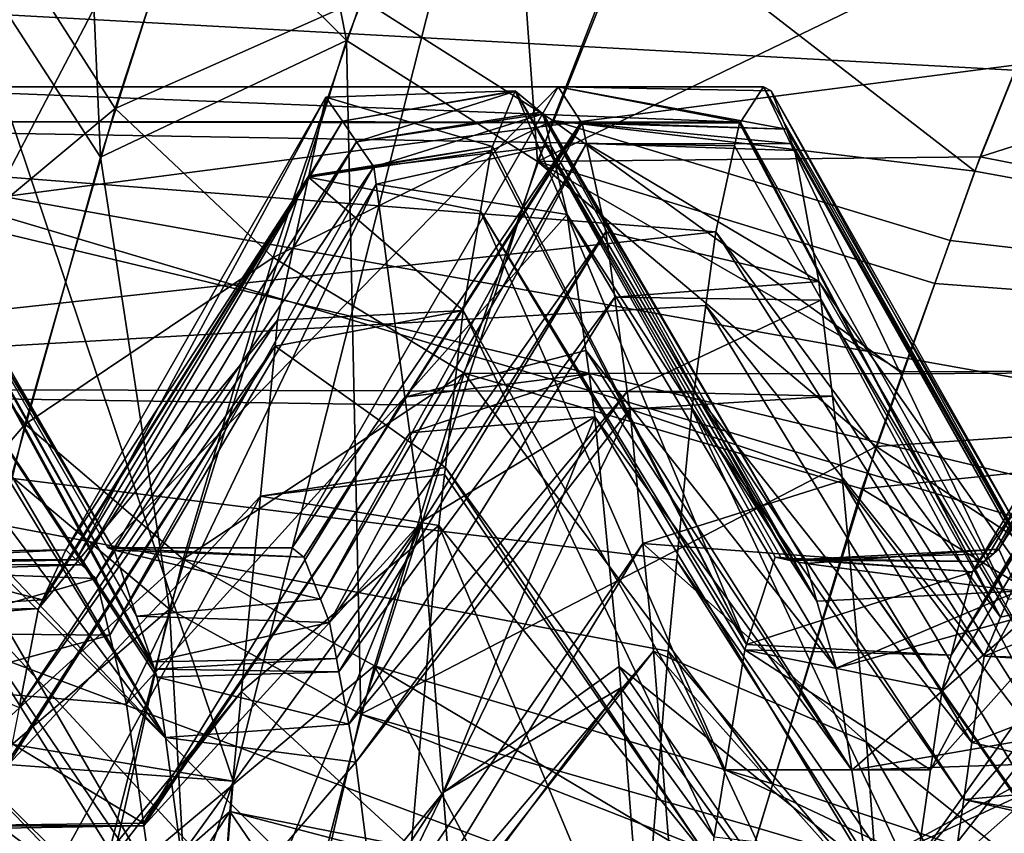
# Model space of a CAD drawing. Extents: x 0 to 200, y 18 to 95.
# Tile 22 of 256: x 30.804 to 31.873, y 49.417 to 50.3. Entities that reach past the tile are written whole.
import ezdxf

# ---------------------------------------------------------------- set-up
doc = ezdxf.new("R2010")
doc.units = 0

msp = doc.modelspace()

# ---------------------------------------------------------------- linework, layer by layer
for points in [[(32.548428, 54.895134, 1.499999), (31.358555, 52.606842, 1.499999), (38.450687, 49.605213, 1.499999)], [(29.777065, 48.735497), (57.841534, 53.63353), (29.699997, 47.227016)], [(57.841534, 53.63353), (58.344566, 52.458443), (29.699997, 47.227016)], [(29.962137, 50.000259), (57.841534, 53.63353), (29.777065, 48.735497)], [(30.255661, 51.244335), (57.841534, 53.63353), (29.962137, 50.000259)], [(31.358555, 52.606842, 26.5), (30.46833, 52.529137, 26.5), (30.602217, 50.141075, 26.5)], [(31.358555, 52.606842, 1.499999), (30.602217, 50.141075, 1.499999), (38.188873, 48.782566, 1.499999)], [(31.358555, 52.606842, 26.5), (30.602217, 50.141075, 26.5), (30.604929, 50.140488, 13.57913)], [(31.358555, 52.606842, 1.499999), (30.630558, 50.261272, 6.50774), (30.602217, 50.141075, 1.499999)], [(30.646265, 50.333065, 13.438724), (31.358555, 52.606842, 26.5), (30.604929, 50.140488, 13.57913)], [(31.358555, 52.606842, 1.499999), (30.688375, 50.52536, 6.706133), (30.630558, 50.261272, 6.50774)], [(38.450687, 49.605213, 1.499999), (31.358555, 52.606842, 1.499999), (38.188873, 48.782566, 1.499999)], [(58.344566, 52.458443), (58.744335, 51.244335), (29.699997, 47.227016)], [(29.884443, 50.60128, 27.5), (34.36409, 52.108208, 27.5), (33.249989, 47.227016, 27.5)], [(30.234142, 51.86227, 27.5), (29.684662, 49.573532, 27.5), (31.036169, 49.473732, 27.5)], [(30.234142, 51.86227, 26.5), (31.069384, 51.837749, 26.5), (29.684662, 49.573532, 26.5)], [(31.589582, 51.659164, 27.5), (30.234142, 51.86227, 27.5), (31.036169, 49.473732, 27.5)], [(29.684662, 49.573532, 26.5), (31.069384, 51.837749, 26.5), (30.493662, 49.564259, 26.5)], [(31.069384, 51.837749, 24), (31.589582, 51.659164, 24), (30.493662, 49.564259, 24)], [(31.069384, 51.837749, 26.5), (31.069384, 51.837749, 24), (30.493662, 49.564259, 24)], [(30.493662, 49.564259, 26.5), (31.069384, 51.837749, 26.5), (30.493662, 49.564259, 24)], [(30.493662, 49.564259, 24), (31.589582, 51.659164, 24), (31.036169, 49.473732, 24)], [(31.589582, 51.659164, 27.5), (31.036169, 49.473732, 27.5), (31.036169, 49.473732, 24)], [(31.589582, 51.659164, 24), (31.589582, 51.659164, 27.5), (31.036169, 49.473732, 24)], [(58.744335, 51.244335), (59.037842, 50.000259), (29.699997, 47.227016)], [(31.076252, 50.696423, 8.14689), (31.325743, 50.705799, 8.627839), (31.159014, 50.277176, 7.835209)], [(31.159014, 50.277176, 7.835209), (31.325743, 50.705799, 8.627839), (31.366348, 50.146023, 7.889915)], [(31.325743, 50.705799, 8.627839), (31.534374, 50.568535, 8.656494), (31.366348, 50.146023, 7.889915)], [(30.987352, 50.448528, 7.742561), (31.076252, 50.696423, 8.14689), (31.159014, 50.277176, 7.835209)], [(30.775145, 50.330734, 7.22225), (30.870422, 50.644711, 7.6195), (30.89197, 50.150681, 7.367976)], [(30.870422, 50.644711, 7.6195), (30.987352, 50.448528, 7.742561), (30.89197, 50.150681, 7.367976)], [(29.884443, 50.60128, 27.5), (33.249989, 47.227016, 27.5), (29.499992, 47.227016, 27.5)], [(32.999992, 47.227016, 63), (29.884443, 50.60128, 63), (29.499992, 47.227016, 63)], [(33.431755, 50.348579, 63), (29.884443, 50.60128, 63), (32.999992, 47.227016, 63)], [(31.534374, 50.568535, 8.656494), (31.960115, 50.433132, 8.596141), (31.366348, 50.146023, 7.889915)], [(31.846672, 50.151115, 8.076556), (32.999992, 50.5201, 8.814417), (32.999992, 49.923813, 7.769015)], [(31.960115, 50.433132, 8.596141), (32.999992, 50.5201, 8.814417), (31.846672, 50.151115, 8.076556)], [(31.003593, 50.49577, 12.188375), (30.791178, 50.386406, 12.714248), (30.908003, 50.203442, 12.572195)], [(31.175316, 50.322651, 12.099188), (31.003593, 50.49577, 12.188375), (30.908003, 50.203442, 12.572195)], [(30.987352, 50.448528, 7.742561), (31.159014, 50.277176, 7.835209), (30.89197, 50.150681, 7.367976)], [(31.960115, 50.433132, 8.596141), (31.846672, 50.151115, 8.076556), (31.366348, 50.146023, 7.889915)], [(31.47237, 50.420944, 11.664536), (31.175316, 50.322651, 12.099188), (31.382725, 50.190586, 12.047)], [(31.47237, 50.420944, 11.664536), (31.382725, 50.190586, 12.047), (31.840683, 50.135532, 11.946928)], [(31.956732, 50.425198, 11.421844), (31.47237, 50.420944, 11.664536), (31.840683, 50.135532, 11.946928)], [(31.956732, 50.425198, 11.421844), (31.840683, 50.135532, 11.946928), (32.999992, 49.923813, 12.230985)], [(30.908003, 50.203442, 12.572195), (30.791178, 50.386406, 12.714248), (30.693398, 50.024948, 13.085358)], [(29.499992, 50.376331, 257.358826), (33.239944, 49.481468, 257.18277), (29.499992, 47.227016, 257)], [(66.499992, 47.227016, 285), (66.499992, 50.376331, 284.641174), (29.499992, 47.227016, 285)], [(66.499992, 50.376331, 284.641174), (29.499992, 50.376331, 284.641174), (29.499992, 47.227016, 285)], [(29.499992, 50.376331, 257.358826), (33.455521, 50.158875, 257.344818), (33.239944, 49.481468, 257.18277)], [(29.499992, 50.376331, 257.358826), (33.52195, 50.367607, 257.394745), (33.455521, 50.158875, 257.344818)], [(30.775145, 50.330734, 7.22225), (30.89197, 50.150681, 7.367976), (30.795441, 49.804348, 7.028211)], [(31.175316, 50.322651, 12.099188), (30.908003, 50.203442, 12.572195), (31.079515, 50.041878, 12.463138)], [(31.382725, 50.190586, 12.047), (31.175316, 50.322651, 12.099188), (31.079515, 50.041878, 12.463138)], [(30.89197, 50.150681, 7.367976), (31.159014, 50.277176, 7.835209), (30.967102, 49.66058, 7.159654)], [(30.967102, 49.66058, 7.159654), (31.159014, 50.277176, 7.835209), (31.174437, 49.546593, 7.244531)], [(31.159014, 50.277176, 7.835209), (31.366348, 50.146023, 7.889915), (31.174437, 49.546593, 7.244531)], [(29.999987, 50.190079, 9.530697), (30.61132, 50.227016, 10.000002), (31.586319, 50.188816, 9.530802)], [(30.899986, 49.727016, 10.000002), (30.61132, 50.227016, 10.000002), (30.907021, 49.724472, 10.1109)], [(30.61132, 50.227016, 10.000002), (30.619652, 50.222912, 10.156881), (30.907021, 49.724472, 10.1109)], [(31.38867, 50.227016, 10.000002), (30.61132, 50.227016, 10.000002), (30.899986, 49.727016, 10.000002)], [(30.61132, 50.227016, 10.000002), (31.38867, 50.227016, 10.000002), (31.586319, 50.188816, 9.530802)], [(30.619652, 50.222912, 10.156881), (30.636326, 50.181076, 10.468092), (30.907021, 49.724472, 10.1109)], [(31.099991, 49.727016, 10.000002), (31.38867, 50.227016, 10.000002), (30.899986, 49.727016, 10.000002)], [(31.413673, 50.188816, 10.469202), (31.38867, 50.227016, 10.000002), (31.099991, 49.727016, 10.000002)], [(31.619638, 50.222912, 10.156881), (31.38867, 50.227016, 10.000002), (31.636328, 50.181076, 10.468092)], [(31.38867, 50.227016, 10.000002), (31.413673, 50.188816, 10.469202), (31.636328, 50.181076, 10.468092)], [(31.38867, 50.227016, 10.000002), (31.611324, 50.227016, 10.000002), (31.586319, 50.188816, 9.530802)], [(31.611324, 50.227016, 10.000002), (31.38867, 50.227016, 10.000002), (31.619638, 50.222912, 10.156881)], [(31.586319, 50.188816, 9.530802), (31.611324, 50.227016, 10.000002), (31.876772, 49.671333, 9.641704)], [(31.611324, 50.227016, 10.000002), (31.89996, 49.726921, 10.000031), (31.876772, 49.671333, 9.641704)], [(31.611324, 50.227016, 10.000002), (31.619638, 50.222912, 10.156881), (31.89996, 49.726921, 10.000031)], [(31.89996, 49.726921, 10.000031), (31.619638, 50.222912, 10.156881), (31.926081, 49.668858, 10.404859)], [(31.619638, 50.222912, 10.156881), (31.636328, 50.181076, 10.468092), (31.926081, 49.668858, 10.404859)], [(32.14027, 50.200024, 9.816963), (32.148556, 50.226902, 9.969901), (31.86132, 49.720787, 10.000344)], [(32.148556, 50.226902, 9.969901), (31.866804, 49.725533, 10.086063), (31.86132, 49.720787, 10.000344)], [(32.148556, 50.226902, 9.969901), (32.16222, 50.187431, 10.223471), (31.866804, 49.725533, 10.086063)], [(30.854507, 49.724709, 9.892057), (31.136438, 50.215942, 9.741959), (30.865759, 49.714046, 10.068119)], [(31.11805, 50.13063, 9.407632), (31.136438, 50.215942, 9.741959), (30.854507, 49.724709, 9.892057)], [(31.136438, 50.215942, 9.741959), (31.154499, 50.18969, 10.079798), (30.865759, 49.714046, 10.068119)], [(31.317562, 50.162346, 9.393327), (31.136438, 50.215942, 9.741959), (31.11805, 50.13063, 9.407632)], [(31.342014, 50.222763, 9.849683), (31.136438, 50.215942, 9.741959), (31.317562, 50.162346, 9.393327)], [(31.136438, 50.215942, 9.741959), (31.342014, 50.222763, 9.849683), (31.154499, 50.18969, 10.079798)], [(31.342014, 50.222763, 9.849683), (31.342463, 50.222389, 9.858124), (31.154499, 50.18969, 10.079798)], [(31.154499, 50.18969, 10.079798), (31.342463, 50.222389, 9.858124), (31.169847, 50.167362, 10.367122)], [(31.342463, 50.222389, 9.858124), (31.369671, 50.19976, 10.369789), (31.169847, 50.167362, 10.367122)], [(31.342014, 50.222763, 9.849683), (31.317562, 50.162346, 9.393327), (31.59304, 49.622158, 9.293783)], [(31.624212, 49.716709, 9.77321), (31.342014, 50.222763, 9.849683), (31.59304, 49.622158, 9.293783)], [(31.342463, 50.222389, 9.858124), (31.342014, 50.222763, 9.849683), (31.624212, 49.716709, 9.77321)], [(31.369671, 50.19976, 10.369789), (31.342463, 50.222389, 9.858124), (31.638666, 49.713757, 9.999826)], [(31.342463, 50.222389, 9.858124), (31.631126, 49.715294, 9.881698), (31.638666, 49.713757, 9.999826)], [(31.342463, 50.222389, 9.858124), (31.624212, 49.716709, 9.77321), (31.631126, 49.715294, 9.881698)], [(30.908003, 50.203442, 12.572195), (30.693398, 50.024948, 13.085358), (30.810282, 49.86121, 12.921556)], [(31.079515, 50.041878, 12.463138), (30.908003, 50.203442, 12.572195), (30.810282, 49.86121, 12.921556)], [(31.369671, 50.19976, 10.369789), (31.37225, 50.19762, 10.41821), (31.169847, 50.167362, 10.367122)], [(31.169847, 50.167362, 10.367122), (31.37225, 50.19762, 10.41821), (31.188473, 50.140282, 10.715574)], [(31.37225, 50.19762, 10.41821), (31.380548, 50.163162, 10.570575), (31.188473, 50.140282, 10.715574)], [(31.37225, 50.19762, 10.41821), (31.369671, 50.19976, 10.369789), (31.657278, 49.709953, 10.29158)], [(31.369671, 50.19976, 10.369789), (31.638666, 49.713757, 9.999826), (31.657278, 49.709953, 10.29158)], [(31.380548, 50.163162, 10.570575), (31.37225, 50.19762, 10.41821), (31.66923, 49.668922, 10.474399)], [(31.37225, 50.19762, 10.41821), (31.657278, 49.709953, 10.29158), (31.66923, 49.668922, 10.474399)], [(32.109768, 50.100964, 9.253297), (32.14027, 50.200024, 9.816963), (31.838238, 49.700756, 9.638618)], [(32.14027, 50.200024, 9.816963), (31.851397, 49.712181, 9.844911), (31.838238, 49.700756, 9.638618)], [(32.14027, 50.200024, 9.816963), (31.86132, 49.720787, 10.000344), (31.851397, 49.712181, 9.844911)], [(29.999987, 50.190079, 9.530697), (31.559586, 50.069901, 9.041872), (29.999987, 49.900036, 8.638028)], [(29.999987, 50.190079, 9.530697), (31.580076, 50.163029, 9.416305), (31.559586, 50.069901, 9.041872)], [(29.999987, 50.190079, 9.530697), (31.585455, 50.187508, 9.51473), (31.580076, 50.163029, 9.416305)], [(29.999987, 50.190079, 9.530697), (31.586319, 50.188816, 9.530802), (31.585455, 50.187508, 9.51473)], [(30.636326, 50.181076, 10.468092), (30.642569, 50.165394, 10.58479), (30.931204, 49.652828, 10.482736)], [(30.907021, 49.724472, 10.1109), (30.636326, 50.181076, 10.468092), (30.931204, 49.652828, 10.482736)], [(30.865759, 49.714046, 10.068119), (31.154499, 50.18969, 10.079798), (30.87154, 49.708572, 10.158558)], [(31.154499, 50.18969, 10.079798), (31.169847, 50.167362, 10.367122), (30.87154, 49.708572, 10.158558)], [(31.382725, 50.190586, 12.047), (31.079515, 50.041878, 12.463138), (31.286673, 49.916298, 12.396068)], [(31.413673, 50.188816, 10.469202), (31.099991, 49.727016, 10.000002), (31.112789, 49.716965, 10.200836)], [(31.414524, 50.187508, 10.48527), (31.413673, 50.188816, 10.469202), (31.112789, 49.716965, 10.200836)], [(31.414524, 50.187508, 10.48527), (31.112789, 49.716965, 10.200836), (31.130672, 49.671341, 10.47698)], [(31.419321, 50.165733, 10.572813), (31.414524, 50.187508, 10.48527), (31.130672, 49.671341, 10.47698)], [(31.382725, 50.190586, 12.047), (31.286673, 49.916298, 12.396068), (31.7626, 49.915806, 12.224648)], [(31.813934, 50.060276, 12.042046), (31.382725, 50.190586, 12.047), (31.7626, 49.915806, 12.224648)], [(31.840683, 50.135532, 11.946928), (31.382725, 50.190586, 12.047), (31.813934, 50.060276, 12.042046)], [(31.413673, 50.188816, 10.469202), (31.414524, 50.187508, 10.48527), (31.636328, 50.181076, 10.468092)], [(31.636328, 50.181076, 10.468092), (31.414524, 50.187508, 10.48527), (31.64257, 50.165398, 10.584738)], [(31.414524, 50.187508, 10.48527), (31.419321, 50.165733, 10.572813), (31.64257, 50.165398, 10.584738)], [(31.580076, 50.163029, 9.416305), (31.585455, 50.187508, 9.51473), (31.868681, 49.651909, 9.516474)], [(31.585455, 50.187508, 9.51473), (31.586319, 50.188816, 9.530802), (31.868681, 49.651909, 9.516474)], [(31.586319, 50.188816, 9.530802), (31.876772, 49.671333, 9.641704), (31.868681, 49.651909, 9.516474)], [(31.926081, 49.668858, 10.404859), (31.636328, 50.181076, 10.468092), (31.931221, 49.657413, 10.484636)], [(31.636328, 50.181076, 10.468092), (31.64257, 50.165398, 10.584738), (31.931221, 49.657413, 10.484636)], [(31.866804, 49.725533, 10.086063), (32.16222, 50.187431, 10.223471), (31.887918, 49.679886, 10.414131)], [(30.642569, 50.165394, 10.58479), (30.645519, 50.157997, 10.639802), (30.947968, 49.603214, 10.740239)], [(30.931204, 49.652828, 10.482736), (30.642569, 50.165394, 10.58479), (30.947968, 49.603214, 10.740239)], [(30.87154, 49.708572, 10.158558), (31.169847, 50.167362, 10.367122), (30.88744, 49.693508, 10.40725)], [(31.169847, 50.167362, 10.367122), (31.188473, 50.140282, 10.715574), (30.88744, 49.693508, 10.40725)], [(31.315847, 50.158096, 9.361208), (31.317562, 50.162346, 9.393327), (31.117752, 50.129211, 9.402074)], [(31.317562, 50.162346, 9.393327), (31.11805, 50.13063, 9.407632), (31.117752, 50.129211, 9.402074)], [(31.419321, 50.165733, 10.572813), (31.130672, 49.671341, 10.47698), (31.140656, 49.645866, 10.631174)], [(31.440407, 50.069901, 10.958128), (31.419321, 50.165733, 10.572813), (31.140656, 49.645866, 10.631174)], [(31.188473, 50.140282, 10.715574), (31.380548, 50.163162, 10.570575), (31.191021, 50.121548, 10.759357)], [(31.191021, 50.121548, 10.759357), (31.380548, 50.163162, 10.570575), (31.398476, 50.088757, 10.899581)], [(31.317562, 50.162346, 9.393327), (31.315847, 50.158096, 9.361208), (31.59304, 49.622158, 9.293783)], [(31.398476, 50.088757, 10.899581), (31.380548, 50.163162, 10.570575), (31.66923, 49.668922, 10.474399)], [(31.645521, 50.157997, 10.639802), (31.419321, 50.165733, 10.572813), (31.671406, 50.015762, 11.105843)], [(31.419321, 50.165733, 10.572813), (31.440407, 50.069901, 10.958128), (31.671406, 50.015762, 11.105843)], [(31.64257, 50.165398, 10.584738), (31.419321, 50.165733, 10.572813), (31.645521, 50.157997, 10.639802)], [(31.559586, 50.069901, 9.041872), (31.580076, 50.163029, 9.416305), (31.868681, 49.651909, 9.516474)], [(31.931221, 49.657413, 10.484636), (31.64257, 50.165398, 10.584738), (31.945303, 49.626114, 10.702845)], [(31.64257, 50.165398, 10.584738), (31.645521, 50.157997, 10.639802), (31.945303, 49.626114, 10.702845)], [(30.645519, 50.157997, 10.639802), (30.671402, 50.015762, 11.105843), (30.950636, 49.59528, 10.781407)], [(30.947968, 49.603214, 10.740239), (30.645519, 50.157997, 10.639802), (30.950636, 49.59528, 10.781407)], [(30.795441, 49.804348, 7.028211), (30.89197, 50.150681, 7.367976), (30.967102, 49.66058, 7.159654)], [(31.315847, 50.158096, 9.361208), (31.117752, 50.129211, 9.402074), (31.30439, 50.092319, 9.155836)], [(31.315847, 50.158096, 9.361208), (31.30439, 50.092319, 9.155836), (31.59304, 49.622158, 9.293783)], [(31.366348, 50.146023, 7.889915), (31.846672, 50.151115, 8.076556), (31.79723, 50.013756, 7.897936)], [(31.645521, 50.157997, 10.639802), (31.671406, 50.015762, 11.105843), (31.945303, 49.626114, 10.702845)], [(31.79723, 50.013756, 7.897936), (31.846672, 50.151115, 8.076556), (32.999992, 49.923813, 7.769015)], [(38.038387, 47.93248, 1.499999), (30.602217, 50.141075, 1.499999), (30.304358, 47.579166, 1.499999)], [(38.188873, 48.782566, 1.499999), (30.602217, 50.141075, 1.499999), (38.038387, 47.93248, 1.499999)], [(30.88744, 49.693508, 10.40725), (31.188473, 50.140282, 10.715574), (30.902281, 49.632095, 10.631755)], [(31.188473, 50.140282, 10.715574), (31.191021, 50.121548, 10.759357), (30.902281, 49.632095, 10.631755)], [(31.366348, 50.146023, 7.889915), (31.733528, 49.836811, 7.667843), (31.174437, 49.546593, 7.244531)], [(31.366348, 50.146023, 7.889915), (31.762779, 49.918034, 7.773463), (31.733528, 49.836811, 7.667843)], [(31.366348, 50.146023, 7.889915), (31.79723, 50.013756, 7.897936), (31.762779, 49.918034, 7.773463)], [(31.117752, 50.129211, 9.402074), (30.82925, 49.670612, 9.499617), (30.824825, 49.661137, 9.430852)], [(31.084255, 49.973824, 8.793153), (31.117752, 50.129211, 9.402074), (30.824825, 49.661137, 9.430852)], [(31.11805, 50.13063, 9.407632), (30.854507, 49.724709, 9.892057), (30.82925, 49.670612, 9.499617)], [(31.117752, 50.129211, 9.402074), (31.11805, 50.13063, 9.407632), (30.82925, 49.670612, 9.499617)], [(31.285555, 49.984287, 8.818515), (31.117752, 50.129211, 9.402074), (31.084255, 49.973824, 8.793153)], [(31.30439, 50.092319, 9.155836), (31.117752, 50.129211, 9.402074), (31.285555, 49.984287, 8.818515)], [(31.840683, 50.135532, 11.946928), (31.813934, 50.060276, 12.042046), (32.999992, 49.923813, 12.230985)], [(30.902281, 49.632095, 10.631755), (31.191021, 50.121548, 10.759357), (30.920357, 49.557301, 10.905166)], [(31.191021, 50.121548, 10.759357), (31.222313, 49.890568, 11.299149), (30.920357, 49.557301, 10.905166)], [(31.191021, 50.121548, 10.759357), (31.398476, 50.088757, 10.899581), (31.222313, 49.890568, 11.299149)], [(32.103687, 50.081184, 9.140771), (32.109768, 50.100964, 9.253297), (31.814888, 49.610596, 9.283934)], [(32.109768, 50.100964, 9.253297), (31.838238, 49.700756, 9.638618), (31.814888, 49.610596, 9.283934)], [(31.398476, 50.088757, 10.899581), (31.418652, 49.941086, 11.24955), (31.222313, 49.890568, 11.299149)], [(31.30439, 50.092319, 9.155836), (31.285555, 49.984287, 8.818515), (31.569914, 49.485977, 8.958201)], [(31.591146, 49.616405, 9.264592), (31.30439, 50.092319, 9.155836), (31.569914, 49.485977, 8.958201)], [(31.59304, 49.622158, 9.293783), (31.30439, 50.092319, 9.155836), (31.591146, 49.616405, 9.264592)], [(31.418652, 49.941086, 11.24955), (31.398476, 50.088757, 10.899581), (31.690329, 49.596432, 10.797411)], [(31.398476, 50.088757, 10.899581), (31.66923, 49.668922, 10.474399), (31.690329, 49.596432, 10.797411)], [(32.096416, 50.05759, 9.006512), (32.103687, 50.081184, 9.140771), (31.814888, 49.610596, 9.283934)], [(31.559586, 50.069901, 9.041872), (31.548828, 49.989826, 8.855794), (29.999987, 49.900036, 8.638028)], [(31.440407, 50.069901, 10.958128), (31.140656, 49.645866, 10.631174), (31.148031, 49.606724, 10.739643)], [(31.440407, 50.069901, 10.958128), (31.148031, 49.606724, 10.739643), (31.150728, 49.5924, 10.77934)], [(31.449974, 49.998722, 11.12353), (31.440407, 50.069901, 10.958128), (31.150728, 49.5924, 10.77934)], [(31.671406, 50.015762, 11.105843), (31.440407, 50.069901, 10.958128), (31.449974, 49.998722, 11.12353)], [(31.548828, 49.989826, 8.855794), (31.559586, 50.069901, 9.041872), (31.850904, 49.609303, 9.241804)], [(31.559586, 50.069901, 9.041872), (31.868681, 49.651909, 9.516474), (31.850904, 49.609303, 9.241804)], [(32.999992, 49.923813, 12.230985), (31.813934, 50.060276, 12.042046), (31.7626, 49.915806, 12.224648)], [(32.096416, 50.05759, 9.006512), (31.805172, 49.573036, 9.136185), (31.792582, 49.485966, 8.958955)], [(32.067196, 49.793816, 8.525819), (32.096416, 50.05759, 9.006512), (31.792582, 49.485966, 8.958955)], [(32.096416, 50.05759, 9.006512), (31.814888, 49.610596, 9.283934), (31.805172, 49.573036, 9.136185)], [(31.079515, 50.041878, 12.463138), (30.810282, 49.86121, 12.921556), (30.981899, 49.714787, 12.793027)], [(31.286673, 49.916298, 12.396068), (31.079515, 50.041878, 12.463138), (30.981899, 49.714787, 12.793027)], [(30.810282, 49.86121, 12.921556), (30.693398, 50.024948, 13.085358), (30.599535, 49.615292, 13.411782)], [(30.671402, 50.015762, 11.105843), (30.673817, 49.995644, 11.146575), (30.962423, 49.52124, 10.948449)], [(30.953541, 49.586685, 10.826007), (30.671402, 50.015762, 11.105843), (30.962423, 49.52124, 10.948449)], [(30.950636, 49.59528, 10.781407), (30.671402, 50.015762, 11.105843), (30.953541, 49.586685, 10.826007)], [(31.671406, 50.015762, 11.105843), (31.449974, 49.998722, 11.12353), (31.673819, 49.995632, 11.146594)], [(31.945303, 49.626114, 10.702845), (31.671406, 50.015762, 11.105843), (31.962425, 49.512199, 10.945223)], [(31.671406, 50.015762, 11.105843), (31.673819, 49.995632, 11.146594), (31.962425, 49.512199, 10.945223)], [(31.79723, 50.013756, 7.897936), (32.999992, 49.923813, 7.769015), (31.762779, 49.918034, 7.773463)], [(59.037842, 50.000259), (59.222916, 48.735497), (29.699997, 47.227016)], [(31.449974, 49.998722, 11.12353), (31.150728, 49.5924, 10.77934), (31.161398, 49.535728, 10.936383)], [(31.463667, 49.896729, 11.360548), (31.449974, 49.998722, 11.12353), (31.161398, 49.535728, 10.936383)], [(31.673819, 49.995632, 11.146594), (31.449974, 49.998722, 11.12353), (31.463667, 49.896729, 11.360548)], [(29.999987, 49.900036, 8.638028), (31.548828, 49.989826, 8.855794), (31.53631, 49.896729, 8.639451)], [(30.673817, 49.995644, 11.146575), (30.686319, 49.891357, 11.357684), (30.962423, 49.52124, 10.948449)], [(31.673819, 49.995632, 11.146594), (31.463667, 49.896729, 11.360548), (31.686321, 49.891357, 11.357684)], [(31.53631, 49.896729, 8.639451), (31.548828, 49.989826, 8.855794), (31.837494, 49.515652, 9.053815)], [(31.548828, 49.989826, 8.855794), (31.850904, 49.609303, 9.241804), (31.837494, 49.515652, 9.053815)], [(31.962425, 49.512199, 10.945223), (31.673819, 49.995632, 11.146594), (31.974421, 49.432339, 11.115145)], [(31.673819, 49.995632, 11.146594), (31.686321, 49.891357, 11.357684), (31.974421, 49.432339, 11.115145)], [(31.285555, 49.984287, 8.818515), (31.081543, 49.945896, 8.750308), (31.266287, 49.814049, 8.497957)], [(31.285555, 49.984287, 8.818515), (31.084255, 49.973824, 8.793153), (31.081543, 49.945896, 8.750308)], [(31.285555, 49.984287, 8.818515), (31.266287, 49.814049, 8.497957), (31.558081, 49.413357, 8.787599)], [(31.569914, 49.485977, 8.958201), (31.285555, 49.984287, 8.818515), (31.558081, 49.413357, 8.787599)], [(31.084255, 49.973824, 8.793153), (30.824825, 49.661137, 9.430852), (30.803875, 49.553722, 9.120486)], [(31.081543, 49.945896, 8.750308), (31.084255, 49.973824, 8.793153), (30.803875, 49.553722, 9.120486)], [(31.065628, 49.782925, 8.500293), (31.081543, 49.945896, 8.750308), (30.791685, 49.491203, 8.939837)], [(31.081543, 49.945896, 8.750308), (30.792744, 49.496643, 8.955545), (30.791685, 49.491203, 8.939837)], [(31.081543, 49.945896, 8.750308), (30.803875, 49.553722, 9.120486), (30.792744, 49.496643, 8.955545)], [(31.266287, 49.814049, 8.497957), (31.081543, 49.945896, 8.750308), (31.065628, 49.782925, 8.500293)], [(31.418652, 49.941086, 11.24955), (31.422138, 49.915611, 11.309921), (31.222313, 49.890568, 11.299149)], [(31.422138, 49.915611, 11.309921), (31.418652, 49.941086, 11.24955), (31.707317, 49.485786, 11.039622)], [(31.418652, 49.941086, 11.24955), (31.690329, 49.596432, 10.797411), (31.707317, 49.485786, 11.039622)], [(32.999992, 49.923813, 12.230985), (31.71818, 49.790802, 12.382646), (32.999992, 49.008659, 13.012595)], [(32.999992, 49.923813, 12.230985), (31.7626, 49.915806, 12.224648), (31.71818, 49.790802, 12.382646)], [(31.733528, 49.836811, 7.667843), (32.999992, 49.923813, 7.769015), (32.999992, 49.008659, 6.987404)], [(31.762779, 49.918034, 7.773463), (32.999992, 49.923813, 7.769015), (31.733528, 49.836811, 7.667843)], [(31.286673, 49.916298, 12.396068), (30.981899, 49.714787, 12.793027), (31.189188, 49.598984, 12.710523)], [(31.286673, 49.916298, 12.396068), (31.189188, 49.598984, 12.710523), (31.62159, 49.470856, 12.674216)], [(31.222313, 49.890568, 11.299149), (31.422138, 49.915611, 11.309921), (31.227589, 49.851559, 11.390303)], [(31.422138, 49.915611, 11.309921), (31.428471, 49.86924, 11.419829), (31.227589, 49.851559, 11.390303)], [(31.71818, 49.790802, 12.382646), (31.286673, 49.916298, 12.396068), (31.62159, 49.470856, 12.674216)], [(31.7626, 49.915806, 12.224648), (31.286673, 49.916298, 12.396068), (31.71818, 49.790802, 12.382646)], [(31.428471, 49.86924, 11.419829), (31.422138, 49.915611, 11.309921), (31.707317, 49.485786, 11.039622)], [(29.999987, 49.900036, 8.638028), (31.50782, 49.614773, 8.183792), (31.486317, 49.344196, 7.882398)], [(29.999987, 49.348335, 7.87868), (29.999987, 49.900036, 8.638028), (31.486317, 49.344196, 7.882398)], [(29.999987, 49.900036, 8.638028), (31.517565, 49.713585, 8.338299), (31.50782, 49.614773, 8.183792)], [(29.999987, 49.900036, 8.638028), (31.533703, 49.877296, 8.594294), (31.517565, 49.713585, 8.338299)], [(29.999987, 49.900036, 8.638028), (31.53631, 49.896729, 8.639451), (31.533703, 49.877296, 8.594294)], [(31.463667, 49.896729, 11.360548), (31.161398, 49.535728, 10.936383), (31.169146, 49.49461, 11.050324)], [(31.46629, 49.877296, 11.40571), (31.463667, 49.896729, 11.360548), (31.169146, 49.49461, 11.050324)], [(31.686321, 49.891357, 11.357684), (31.463667, 49.896729, 11.360548), (31.46629, 49.877296, 11.40571)], [(31.533703, 49.877296, 8.594294), (31.53631, 49.896729, 8.639451), (31.828657, 49.454071, 8.930195)], [(31.53631, 49.896729, 8.639451), (31.837494, 49.515652, 9.053815), (31.828657, 49.454071, 8.930195)], [(30.686319, 49.891357, 11.357684), (30.697287, 49.799961, 11.542711), (30.962423, 49.52124, 10.948449)], [(30.920357, 49.557301, 10.905166), (31.222313, 49.890568, 11.299149), (30.938805, 49.428299, 11.164009)], [(31.222313, 49.890568, 11.299149), (31.227589, 49.851559, 11.390303), (30.938805, 49.428299, 11.164009)], [(31.686321, 49.891357, 11.357684), (31.46629, 49.877296, 11.40571), (31.697289, 49.799961, 11.542711)], [(31.686321, 49.891357, 11.357684), (31.697289, 49.799961, 11.542711), (31.974421, 49.432339, 11.115145)], [(31.46629, 49.877296, 11.40571), (31.169146, 49.49461, 11.050324), (31.19208, 49.313145, 11.360704)], [(31.480625, 49.731789, 11.633232), (31.46629, 49.877296, 11.40571), (31.19208, 49.313145, 11.360704)], [(31.697289, 49.799961, 11.542711), (31.46629, 49.877296, 11.40571), (31.480625, 49.731789, 11.633232)], [(31.517565, 49.713585, 8.338299), (31.533703, 49.877296, 8.594294), (31.806171, 49.297199, 8.6153)], [(31.533703, 49.877296, 8.594294), (31.828657, 49.454071, 8.930195), (31.806171, 49.297199, 8.6153)], [(30.810282, 49.86121, 12.921556), (30.599535, 49.615292, 13.411782), (30.716688, 49.474174, 13.228305)], [(30.981899, 49.714787, 12.793027), (30.810282, 49.86121, 12.921556), (30.716688, 49.474174, 13.228305)], [(31.227589, 49.851559, 11.390303), (31.428471, 49.86924, 11.419829), (31.240612, 49.755421, 11.614967)], [(31.240612, 49.755421, 11.614967), (31.428471, 49.86924, 11.419829), (31.264036, 49.461498, 11.941955)], [(31.428471, 49.86924, 11.419829), (31.454922, 49.598206, 11.837725), (31.264036, 49.461498, 11.941955)], [(31.454922, 49.598206, 11.837725), (31.428471, 49.86924, 11.419829), (31.723394, 49.381023, 11.268951)], [(31.428471, 49.86924, 11.419829), (31.707317, 49.485786, 11.039622), (31.723394, 49.381023, 11.268951)], [(30.938805, 49.428299, 11.164009), (31.227589, 49.851559, 11.390303), (30.939207, 49.42548, 11.169661)], [(31.227589, 49.851559, 11.390303), (31.240612, 49.755421, 11.614967), (30.939207, 49.42548, 11.169661)], [(31.174437, 49.546593, 7.244531), (31.733528, 49.836811, 7.667843), (31.606689, 49.422619, 7.280145)], [(31.606689, 49.422619, 7.280145), (31.733528, 49.836811, 7.667843), (32.999992, 49.008659, 6.987404)], [(31.265453, 49.80666, 8.484043), (31.266287, 49.814049, 8.497957), (31.065628, 49.782925, 8.500293)], [(31.265453, 49.80666, 8.484043), (31.065628, 49.782925, 8.500293), (31.259165, 49.751129, 8.379481)], [(31.265453, 49.80666, 8.484043), (31.259165, 49.751129, 8.379481), (31.554968, 49.38538, 8.747585)], [(31.266287, 49.814049, 8.497957), (31.265453, 49.80666, 8.484043), (31.554968, 49.38538, 8.747585)], [(31.558081, 49.413357, 8.787599), (31.266287, 49.814049, 8.497957), (31.554968, 49.38538, 8.747585)], [(30.697287, 49.799961, 11.542711), (30.705065, 49.714607, 11.661909), (30.993744, 49.290207, 11.380698)], [(30.962423, 49.52124, 10.948449), (30.697287, 49.799961, 11.542711), (30.993744, 49.290207, 11.380698)], [(30.795441, 49.804348, 7.028211), (30.967102, 49.66058, 7.159654), (30.709028, 49.439049, 6.747581)], [(31.697289, 49.799961, 11.542711), (31.480625, 49.731789, 11.633232), (31.705067, 49.714642, 11.661861)], [(31.974421, 49.432339, 11.115145), (31.697289, 49.799961, 11.542711), (31.993702, 49.30402, 11.388161)], [(31.697289, 49.799961, 11.542711), (31.705067, 49.714642, 11.661861), (31.993702, 49.30402, 11.388161)], [(31.71818, 49.790802, 12.382646), (31.62159, 49.470856, 12.674216), (32.999992, 49.008659, 13.012595)], [(32.067196, 49.793816, 8.525819), (31.792582, 49.485966, 8.958955), (31.778379, 49.387794, 8.759145)], [(32.057674, 49.707775, 8.369018), (32.067196, 49.793816, 8.525819), (31.778379, 49.387794, 8.759145)], [(31.065628, 49.782925, 8.500293), (30.791685, 49.491203, 8.939837), (30.758739, 49.224724, 8.497332)], [(31.04496, 49.571125, 8.175373), (31.065628, 49.782925, 8.500293), (30.758739, 49.224724, 8.497332)], [(31.259165, 49.751129, 8.379481), (31.065628, 49.782925, 8.500293), (31.04496, 49.571125, 8.175373)], [(30.939207, 49.42548, 11.169661), (31.240612, 49.755421, 11.614967), (30.949711, 49.351967, 11.317171)], [(30.949711, 49.351967, 11.317171), (31.240612, 49.755421, 11.614967), (30.975311, 49.105976, 11.634406)], [(31.240612, 49.755421, 11.614967), (31.264036, 49.461498, 11.941955), (30.975311, 49.105976, 11.634406)], [(31.259165, 49.751129, 8.379481), (31.04496, 49.571125, 8.175373), (31.229109, 49.402378, 7.934153)], [(31.259165, 49.751129, 8.379481), (31.229109, 49.402378, 7.934153), (31.525017, 49.116295, 8.362737)], [(31.554968, 49.38538, 8.747585), (31.259165, 49.751129, 8.379481), (31.525017, 49.116295, 8.362737)], [(31.480625, 49.731789, 11.633232), (31.19208, 49.313145, 11.360704), (31.197935, 49.266869, 11.439859)], [(31.492159, 49.614773, 11.816207), (31.480625, 49.731789, 11.633232), (31.197935, 49.266869, 11.439859)], [(31.480625, 49.731789, 11.633232), (31.492159, 49.614773, 11.816207), (31.723156, 49.516281, 11.938885)], [(31.705067, 49.714642, 11.661861), (31.480625, 49.731789, 11.633232), (31.723156, 49.516281, 11.938885)], [(30.82925, 49.670612, 9.499617), (30.62822, 49.721622, 9.83588), (30.602737, 49.656677, 9.441585)], [(30.854507, 49.724709, 9.892057), (30.62822, 49.721622, 9.83588), (30.82925, 49.670612, 9.499617)], [(30.62822, 49.721622, 9.83588), (30.854507, 49.724709, 9.892057), (30.640825, 49.714073, 10.033563)], [(30.640825, 49.714073, 10.033563), (30.854507, 49.724709, 9.892057), (30.865759, 49.714046, 10.068119)], [(31.099991, 49.727016, 10.000002), (30.899986, 49.727016, 10.000002), (31.112789, 49.716965, 10.200836)], [(30.899986, 49.727016, 10.000002), (30.907021, 49.724472, 10.1109), (31.112789, 49.716965, 10.200836)], [(31.130672, 49.671341, 10.47698), (30.907021, 49.724472, 10.1109), (30.931204, 49.652828, 10.482736)], [(31.112789, 49.716965, 10.200836), (30.907021, 49.724472, 10.1109), (31.130672, 49.671341, 10.47698)], [(31.638666, 49.713757, 9.999826), (31.866804, 49.725533, 10.086063), (31.657278, 49.709953, 10.29158)], [(31.86132, 49.720787, 10.000344), (31.866804, 49.725533, 10.086063), (31.638666, 49.713757, 9.999826)], [(31.86132, 49.720787, 10.000344), (31.638666, 49.713757, 9.999826), (31.851397, 49.712181, 9.844911)], [(31.657278, 49.709953, 10.29158), (31.866804, 49.725533, 10.086063), (31.887918, 49.679886, 10.414131)], [(30.640825, 49.714073, 10.033563), (30.865759, 49.714046, 10.068119), (30.648827, 49.709286, 10.158889)], [(30.648827, 49.709286, 10.158889), (30.865759, 49.714046, 10.068119), (30.87154, 49.708572, 10.158558)], [(30.705065, 49.714607, 11.661909), (30.723154, 49.516281, 11.938885), (31.000271, 49.242085, 11.470738)], [(30.993744, 49.290207, 11.380698), (30.705065, 49.714607, 11.661909), (31.000271, 49.242085, 11.470738)], [(30.981899, 49.714787, 12.793027), (30.716688, 49.474174, 13.228305), (30.888676, 49.346527, 13.081547)], [(31.189188, 49.598984, 12.710523), (30.981899, 49.714787, 12.793027), (30.888676, 49.346527, 13.081547)], [(31.50782, 49.614773, 8.183792), (31.517565, 49.713585, 8.338299), (31.801865, 49.267155, 8.554984)], [(31.517565, 49.713585, 8.338299), (31.806171, 49.297199, 8.6153), (31.801865, 49.267155, 8.554984)], [(31.838238, 49.700756, 9.638618), (31.624212, 49.716709, 9.77321), (31.59304, 49.622158, 9.293783)], [(31.631126, 49.715294, 9.881698), (31.624212, 49.716709, 9.77321), (31.838238, 49.700756, 9.638618)], [(31.851397, 49.712181, 9.844911), (31.631126, 49.715294, 9.881698), (31.838238, 49.700756, 9.638618)], [(31.638666, 49.713757, 9.999826), (31.631126, 49.715294, 9.881698), (31.851397, 49.712181, 9.844911)], [(31.993702, 49.30402, 11.388161), (31.705067, 49.714642, 11.661861), (31.994492, 49.298763, 11.399347)], [(31.705067, 49.714642, 11.661861), (31.723156, 49.516281, 11.938885), (31.994492, 49.298763, 11.399347)], [(30.648827, 49.709286, 10.158889), (30.87154, 49.708572, 10.158558), (30.66127, 49.701839, 10.353915)], [(30.66127, 49.701839, 10.353915), (30.87154, 49.708572, 10.158558), (30.88744, 49.693508, 10.40725)], [(30.66127, 49.701839, 10.353915), (30.88744, 49.693508, 10.40725), (30.678913, 49.634495, 10.622252)], [(31.838238, 49.700756, 9.638618), (31.59304, 49.622158, 9.293783), (31.814888, 49.610596, 9.283934)], [(31.657278, 49.709953, 10.29158), (31.887918, 49.679886, 10.414131), (31.66923, 49.668922, 10.474399)], [(32.057674, 49.707775, 8.369018), (31.778379, 49.387794, 8.759145), (31.772106, 49.34444, 8.670897)], [(32.044022, 49.584568, 8.14449), (32.057674, 49.707775, 8.369018), (31.772106, 49.34444, 8.670897)], [(31.850904, 49.609303, 9.241804), (32.076912, 49.699783, 9.637289), (32.05022, 49.60313, 9.231005)], [(31.868681, 49.651909, 9.516474), (32.076912, 49.699783, 9.637289), (31.850904, 49.609303, 9.241804)], [(31.876772, 49.671333, 9.641704), (32.076912, 49.699783, 9.637289), (31.868681, 49.651909, 9.516474)], [(30.678913, 49.634495, 10.622252), (30.88744, 49.693508, 10.40725), (30.902281, 49.632095, 10.631755)], [(31.66923, 49.668922, 10.474399), (31.887918, 49.679886, 10.414131), (31.690329, 49.596432, 10.797411)], [(31.887918, 49.679886, 10.414131), (31.899839, 49.654121, 10.599297), (31.690329, 49.596432, 10.797411)], [(30.824825, 49.661137, 9.430852), (30.82925, 49.670612, 9.499617), (30.602737, 49.656677, 9.441585)], [(31.130672, 49.671341, 10.47698), (30.931204, 49.652828, 10.482736), (31.140656, 49.645866, 10.631174)], [(30.824825, 49.661137, 9.430852), (30.597166, 49.642483, 9.355385), (30.803875, 49.553722, 9.120486)], [(30.824825, 49.661137, 9.430852), (30.602737, 49.656677, 9.441585), (30.597166, 49.642483, 9.355385)], [(30.709028, 49.439049, 6.747581), (30.967102, 49.66058, 7.159654), (30.803621, 48.9328, 6.671988)], [(30.803621, 48.9328, 6.671988), (30.967102, 49.66058, 7.159654), (31.012058, 48.847527, 6.783646)], [(30.967102, 49.66058, 7.159654), (31.174437, 49.546593, 7.244531), (31.012058, 48.847527, 6.783646)], [(31.140656, 49.645866, 10.631174), (30.931204, 49.652828, 10.482736), (30.947968, 49.603214, 10.740239)], [(31.690329, 49.596432, 10.797411), (31.899839, 49.654121, 10.599297), (31.707317, 49.485786, 11.039622)], [(31.899839, 49.654121, 10.599297), (31.924427, 49.523411, 10.961939), (31.707317, 49.485786, 11.039622)], [(31.148031, 49.606724, 10.739643), (31.140656, 49.645866, 10.631174), (30.947968, 49.603214, 10.740239)], [(30.678913, 49.634495, 10.622252), (30.902281, 49.632095, 10.631755), (30.694336, 49.575672, 10.856628)], [(30.694336, 49.575672, 10.856628), (30.902281, 49.632095, 10.631755), (30.920357, 49.557301, 10.905166)], [(31.492159, 49.614773, 11.816207), (31.197935, 49.266869, 11.439859), (31.200424, 49.241497, 11.469666)], [(31.511276, 49.374302, 12.084066), (31.492159, 49.614773, 11.816207), (31.200424, 49.241497, 11.469666)], [(31.486317, 49.344196, 7.882398), (31.50782, 49.614773, 8.183792), (31.780273, 49.03186, 8.312333)], [(31.723156, 49.516281, 11.938885), (31.492159, 49.614773, 11.816207), (31.736315, 49.341305, 12.114339)], [(31.492159, 49.614773, 11.816207), (31.511276, 49.374302, 12.084066), (31.736315, 49.341305, 12.114339)], [(31.50782, 49.614773, 8.183792), (31.801865, 49.267155, 8.554984), (31.780273, 49.03186, 8.312333)], [(31.591146, 49.616405, 9.264592), (31.569914, 49.485977, 8.958201), (31.792582, 49.485966, 8.958955)], [(31.59304, 49.622158, 9.293783), (31.591146, 49.616405, 9.264592), (31.814888, 49.610596, 9.283934)], [(31.805172, 49.573036, 9.136185), (31.591146, 49.616405, 9.264592), (31.792582, 49.485966, 8.958955)], [(31.814888, 49.610596, 9.283934), (31.591146, 49.616405, 9.264592), (31.805172, 49.573036, 9.136185)], [(31.148031, 49.606724, 10.739643), (30.947968, 49.603214, 10.740239), (30.950636, 49.59528, 10.781407)], [(31.148031, 49.606724, 10.739643), (30.950636, 49.59528, 10.781407), (31.150728, 49.5924, 10.77934)], [(31.850904, 49.609303, 9.241804), (32.048553, 49.597099, 9.205647), (31.837494, 49.515652, 9.053815)], [(31.850904, 49.609303, 9.241804), (32.05022, 49.60313, 9.231005), (32.048553, 49.597099, 9.205647)], [(31.189188, 49.598984, 12.710523), (30.888676, 49.346527, 13.081547), (31.096415, 49.244019, 12.983967)], [(31.150728, 49.5924, 10.77934), (30.950636, 49.59528, 10.781407), (30.953541, 49.586685, 10.826007)], [(31.189188, 49.598984, 12.710523), (31.096415, 49.244019, 12.983967), (31.502724, 49.002472, 13.002892)], [(31.588734, 49.362015, 12.773406), (31.189188, 49.598984, 12.710523), (31.502724, 49.002472, 13.002892)], [(31.62159, 49.470856, 12.674216), (31.189188, 49.598984, 12.710523), (31.588734, 49.362015, 12.773406)], [(31.454922, 49.598206, 11.837725), (31.456724, 49.574997, 11.862405), (31.264036, 49.461498, 11.941955)], [(31.456724, 49.574997, 11.862405), (31.454922, 49.598206, 11.837725), (31.745419, 49.175877, 11.54666)], [(31.454922, 49.598206, 11.837725), (31.723394, 49.381023, 11.268951), (31.745419, 49.175877, 11.54666)], [(31.837494, 49.515652, 9.053815), (32.048553, 49.597099, 9.205647), (32.028706, 49.471561, 8.921072)], [(31.150728, 49.5924, 10.77934), (30.953541, 49.586685, 10.826007), (31.161398, 49.535728, 10.936383)], [(31.161398, 49.535728, 10.936383), (30.953541, 49.586685, 10.826007), (30.962423, 49.52124, 10.948449)], [(32.044022, 49.584568, 8.14449), (31.772106, 49.34444, 8.670897), (31.741873, 49.052219, 8.297745)], [(32.030746, 49.402943, 7.973593), (32.044022, 49.584568, 8.14449), (31.741873, 49.052219, 8.297745)], [(30.849993, 47.227016, 27.5), (29.684662, 49.573532, 27.5), (29.499992, 47.227016, 27.5)], [(31.036169, 49.473732, 27.5), (29.684662, 49.573532, 27.5), (30.849993, 47.227016, 27.5)], [(30.694336, 49.575672, 10.856628), (30.938805, 49.428299, 11.164009), (30.716478, 49.425438, 11.169806)], [(30.694336, 49.575672, 10.856628), (30.920357, 49.557301, 10.905166), (30.938805, 49.428299, 11.164009)], [(31.264036, 49.461498, 11.941955), (31.456724, 49.574997, 11.862405), (31.274424, 49.331284, 12.086812)], [(31.456724, 49.574997, 11.862405), (31.474247, 49.349186, 12.102537), (31.274424, 49.331284, 12.086812)], [(31.474247, 49.349186, 12.102537), (31.456724, 49.574997, 11.862405), (31.745419, 49.175877, 11.54666)], [(30.493662, 49.564259, 24), (31.036169, 49.473732, 24), (30.299992, 47.227016, 24)], [(31.04496, 49.571125, 8.175373), (30.758739, 49.224724, 8.497332), (30.756235, 49.198444, 8.468374)], [(31.032265, 49.440937, 7.975646), (31.04496, 49.571125, 8.175373), (30.756235, 49.198444, 8.468374)], [(31.04496, 49.571125, 8.175373), (31.032265, 49.440937, 7.975646), (31.229109, 49.402378, 7.934153)], [(31.174437, 49.546593, 7.244531), (31.594202, 49.381821, 7.241957), (31.012058, 48.847527, 6.783646)], [(31.174437, 49.546593, 7.244531), (31.606689, 49.422619, 7.280145), (31.594202, 49.381821, 7.241957)], [(31.161398, 49.535728, 10.936383), (30.962423, 49.52124, 10.948449), (31.169146, 49.49461, 11.050324)], [(31.169146, 49.49461, 11.050324), (30.962423, 49.52124, 10.948449), (30.993744, 49.290207, 11.380698)], [(31.924427, 49.523411, 10.961939), (31.930075, 49.493393, 11.045214), (31.707317, 49.485786, 11.039622)], [(30.723154, 49.516281, 11.938885), (30.736313, 49.341312, 12.114331), (31.024948, 48.974182, 11.746596)], [(31.002581, 49.225018, 11.502665), (30.723154, 49.516281, 11.938885), (31.024948, 48.974182, 11.746596)], [(31.000271, 49.242085, 11.470738), (30.723154, 49.516281, 11.938885), (31.002581, 49.225018, 11.502665)], [(31.994492, 49.298763, 11.399347), (31.723156, 49.516281, 11.938885), (32.022671, 48.998772, 11.722207)], [(31.723156, 49.516281, 11.938885), (31.736315, 49.341305, 12.114339), (32.022671, 48.998772, 11.722207)], [(31.837494, 49.515652, 9.053815), (32.028706, 49.471561, 8.921072), (31.828657, 49.454071, 8.930195)], [(31.19208, 49.313145, 11.360704), (31.169146, 49.49461, 11.050324), (30.993744, 49.290207, 11.380698)], [(31.569914, 49.485977, 8.958201), (31.558081, 49.413357, 8.787599), (31.778379, 49.387794, 8.759145)], [(31.792582, 49.485966, 8.958955), (31.569914, 49.485977, 8.958201), (31.778379, 49.387794, 8.759145)], [(31.707317, 49.485786, 11.039622), (31.930075, 49.493393, 11.045214), (31.723394, 49.381023, 11.268951)], [(31.930075, 49.493393, 11.045214), (31.932905, 49.478333, 11.086997), (31.723394, 49.381023, 11.268951)], [(33.239944, 49.481468, 257.18277), (32.999992, 47.227016, 257.000031), (29.499992, 47.227016, 257)], [(31.723394, 49.381023, 11.268951), (31.932905, 49.478333, 11.086997), (31.745419, 49.175877, 11.54666)], [(31.932905, 49.478333, 11.086997), (31.960934, 49.247211, 11.460871), (31.745419, 49.175877, 11.54666)], [(31.036169, 49.473732, 24), (30.849993, 47.227016, 24), (30.299992, 47.227016, 24)], [(30.888676, 49.346527, 13.081547), (30.716688, 49.474174, 13.228305), (30.632347, 49.045048, 13.487391)], [(31.036169, 49.473732, 27.5), (30.849993, 47.227016, 27.5), (30.849993, 47.227016, 24)], [(31.036169, 49.473732, 24), (31.036169, 49.473732, 27.5), (30.849993, 47.227016, 24)], [(31.62159, 49.470856, 12.674216), (31.588734, 49.362015, 12.773406), (32.999992, 49.008659, 13.012595)], [(31.828657, 49.454071, 8.930195), (32.028706, 49.471561, 8.921072), (32.020733, 49.421165, 8.806825)], [(30.975311, 49.105976, 11.634406), (31.264036, 49.461498, 11.941955), (30.982866, 49.033375, 11.728033)], [(31.264036, 49.461498, 11.941955), (31.274424, 49.331284, 12.086812), (30.982866, 49.033375, 11.728033)], [(31.828657, 49.454071, 8.930195), (32.019569, 49.411015, 8.791644), (31.806171, 49.297199, 8.6153)], [(31.828657, 49.454071, 8.930195), (32.020733, 49.421165, 8.806825), (32.019569, 49.411015, 8.791644)], [(31.032265, 49.440937, 7.975646), (30.756235, 49.198444, 8.468374), (30.736223, 48.987408, 8.235834)], [(31.013145, 49.174877, 7.733464), (31.032265, 49.440937, 7.975646), (30.736223, 48.987408, 8.235834)], [(31.213001, 49.175953, 7.732459), (31.032265, 49.440937, 7.975646), (31.013145, 49.174877, 7.733464)], [(31.228199, 49.389729, 7.922884), (31.032265, 49.440937, 7.975646), (31.213001, 49.175953, 7.732459)], [(31.229109, 49.402378, 7.934153), (31.032265, 49.440937, 7.975646), (31.228199, 49.389729, 7.922884)], [(30.938805, 49.428299, 11.164009), (30.939207, 49.42548, 11.169661), (30.716478, 49.425438, 11.169806)], [(30.716478, 49.425438, 11.169806), (30.939207, 49.42548, 11.169661), (30.717014, 49.421753, 11.177487)], [(30.717014, 49.421753, 11.177487), (30.939207, 49.42548, 11.169661), (30.949711, 49.351967, 11.317171)], [(30.725374, 49.365047, 11.295688), (30.717014, 49.421753, 11.177487), (30.949711, 49.351967, 11.317171)], [(31.594202, 49.381821, 7.241957), (31.606689, 49.422619, 7.280145), (32.999992, 49.008659, 6.987404)]]:
    msp.add_3dface(points)

doc.saveas('drawing.dxf')
